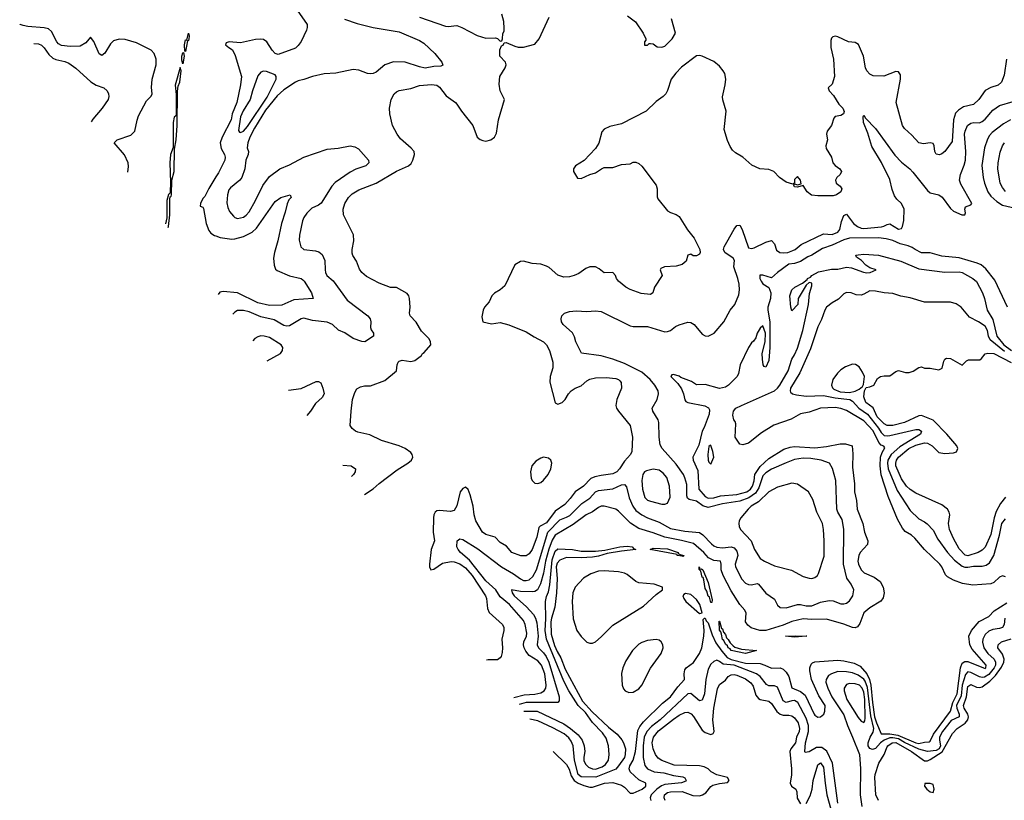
# Model space of a CAD drawing. Header units: inches. Extents: x 1384664 to 1536621, y 460766 to 646467.
# Tile 23 of 256: x 1428640 to 1435463, y 484372 to 489783. Entities that reach past the tile are written whole.
import ezdxf

# ---------------------------------------------------------------- set-up
doc = ezdxf.new("R2010")
doc.units = ezdxf.units.IN
doc.header["$MEASUREMENT"] = 0
doc.layers.add('B4428', color=7, linetype='Continuous')
doc.layers.add('B4438', color=7, linetype='Continuous')

msp = doc.modelspace()

# ---------------------------------------------------------------- linework, layer by layer
at = {"layer": 'B4428', "color": 5}
for points, elevation in [([(1429389.1, 488725.7), (1429395, 488765), (1429391.2, 488790), (1429365.9, 488845.9), (1429295.1, 488930), (1429316, 488950), (1429410, 488982.2), (1429438.5, 489010), (1429453, 489087), (1429463.7, 489116.3), (1429518, 489222), (1429550, 489253.4), (1429558.9, 489270), (1429553.9, 489313.9), (1429556.8, 489370), (1429584.8, 489470), (1429586.6, 489510), (1429572.2, 489550), (1429550, 489571.2), (1429450, 489624.1), (1429370, 489645), (1429330, 489649.2), (1429290, 489637.3), (1429270, 489616.4), (1429230, 489552.2), (1429210, 489535.1), (1429190, 489546), (1429152.9, 489632.9), (1429130, 489662.4), (1429098.1, 489621.9), (1429059.2, 489600.8), (1428990, 489597.5), (1428930, 489603.7), (1428910, 489615.2), (1428896.5, 489630), (1428860.5, 489700.5), (1428839, 489719), (1428810, 489727.7), (1428695.8, 489735.8), (1428663, 489743), (1428643, 489750), (1428639.9, 489751.8)], 540), ([(1428736.9, 489619.5), (1428770, 489615.8), (1428790, 489606.2), (1428810, 489588.5), (1428842.8, 489542.8), (1428870, 489516.8), (1428890, 489507.7), (1428953.8, 489493.8), (1428980.9, 489480.9), (1429030, 489448.3), (1429132, 489352), (1429170, 489329.6), (1429223.7, 489310), (1429245.1, 489290), (1429256.3, 489270), (1429258, 489250), (1429252.8, 489230), (1429211.3, 489170), (1429146.6, 489093.4), (1429135, 489075.1)], 560), ([(1429667.7, 488343.2), (1429671, 488350), (1429680.3, 488430), (1429680.6, 488539.4), (1429683.5, 488556.5), (1429690, 488559), (1429691.8, 488570), (1429693.8, 488670), (1429711, 488730), (1429713.2, 488886.8), (1429723.7, 488950), (1429730.9, 489050.9), (1429732.9, 489287.1), (1429738.4, 489321.6), (1429750.2, 489350.1), (1429758.4, 489430), (1429751, 489451), (1429717.4, 489330), (1429724.9, 489264.9), (1429724.5, 489130), (1429722, 489118), (1429710, 489107.7), (1429702.3, 489070), (1429702.7, 488897.3), (1429686, 488850), (1429679.3, 488790), (1429684.7, 488655.3), (1429682, 488590), (1429679.6, 488580.4), (1429670, 488570.8), (1429660.4, 488530), (1429659.7, 488410), (1429649.5, 488367.6)], 520), ([(1430000, 488693.5), (1429950, 488613.2), (1429922.3, 488557.7), (1429910, 488544.7), (1429893.7, 488510), (1429890.7, 488490.7), (1429910, 488483), (1429914.2, 488474.2), (1429932.6, 488370), (1429950, 488323.1), (1429964, 488304), (1429990, 488288), (1430000, 488284.2)], 540)]:
    msp.add_lwpolyline(points, dxfattribs=dict(at, elevation=elevation))
at = {"layer": 'B4428', "color": 5, "elevation": 520}
for points in [[(1429790, 489564), (1429784.7, 489564.7), (1429782, 489610), (1429790, 489642.8), (1429798, 489642), (1429810, 489690.7), (1429814, 489670), (1429811.9, 489650), (1429810, 489639), (1429802, 489638)], [(1429770, 489478), (1429763.3, 489503.3), (1429763.5, 489530), (1429770, 489554.8), (1429775.3, 489555.3), (1429778.7, 489530)]]:
    msp.add_lwpolyline(points, close=True, dxfattribs=at)
at = {"layer": 'B4438', "color": 5}
for points, elevation in [([(1430562.4, 489850), (1430630.9, 489750), (1430632.2, 489730), (1430627, 489710), (1430590, 489632.8), (1430570, 489604.2), (1430550, 489585.4), (1430430, 489542.4), (1430409.8, 489550), (1430390, 489571.2), (1430353.6, 489630), (1430330, 489645), (1430310, 489648.3), (1430275, 489645), (1430170, 489623.1), (1430090.4, 489629.6), (1430070, 489622), (1430066.7, 489610), (1430088.4, 489590), (1430114.4, 489574.4), (1430134.2, 489534.2), (1430176.3, 489390), (1430170, 489332), (1430143.7, 489210), (1430111.7, 489130), (1430106.1, 489090), (1430042.3, 488970), (1430030.1, 488930), (1430035.9, 488890), (1430058.7, 488850), (1430062.8, 488830), (1430060.9, 488810), (1430017.8, 488722.2), (1430000, 488693.5)], 540), ([(1431410, 489802), (1431590, 489738.3), (1431610, 489736), (1431670, 489742.4), (1431702.8, 489730), (1431810, 489674.4), (1431870, 489656.3), (1431936.9, 489656.9), (1431952, 489652), (1431970, 489634), (1431982, 489638), (1431986, 489650), (1431988, 489688), (1431996, 489704), (1431998, 489722), (1431994.7, 489770), (1431980.8, 489820.8)], 580), ([(1432852, 489810), (1432907.9, 489767.9), (1432959.3, 489690), (1432978, 489650), (1432978, 489642), (1432969, 489630), (1432970, 489606), (1432990, 489606), (1433002, 489618), (1433010, 489618), (1433030, 489615.3), (1433056.4, 489596.4), (1433090, 489594), (1433110, 489599), (1433162, 489650), (1433184.7, 489690), (1433157.3, 489790)], 580), ([(1430890, 489788), (1430978, 489758), (1431089.2, 489729.2), (1431270, 489698.6), (1431410, 489640.2), (1431440, 489620), (1431515.8, 489550), (1431564.9, 489490), (1431572.8, 489467.2), (1431558.7, 489461.3), (1431510, 489459.3), (1431450, 489448.4), (1431410, 489455.8), (1431310, 489488.2), (1431230, 489491.6), (1431170.2, 489469.8), (1431110, 489419.6), (1431088.9, 489411.1), (1431070, 489408), (1431050, 489411.1), (1430990, 489433), (1430950, 489437), (1430830, 489413.6), (1430750, 489407), (1430669.3, 489390.7), (1430610, 489367.8), (1430570, 489359.7), (1430550, 489351.1), (1430470, 489296.8), (1430424.4, 489255.6), (1430343.8, 489156.2), (1430267.8, 489032.2), (1430235.6, 488970), (1430220.8, 488930), (1430216.2, 488896.2), (1430225.7, 488870), (1430224.2, 488850), (1430206.7, 488810), (1430199.5, 488750), (1430180.3, 488690), (1430166.4, 488670), (1430101.4, 488618.6), (1430090, 488602.9), (1430080.2, 488570), (1430074.3, 488514.3), (1430081.3, 488481.3), (1430094.4, 488454.4), (1430121.6, 488421.6), (1430130, 488412.7), (1430150, 488405.3), (1430190, 488414.9), (1430210, 488429), (1430230, 488452), (1430274, 488530), (1430324.9, 488635), (1430370, 488696.5), (1430442.4, 488750), (1430510, 488776.6), (1430609, 488831), (1430770, 488885.5), (1430847.5, 488892.5), (1430930, 488908), (1430961.6, 488901.6), (1430988.2, 488888.2), (1431057.4, 488810), (1431058.3, 488790), (1431039.5, 488770), (1430970, 488746.3), (1430930, 488727.5), (1430825.8, 488654.2), (1430803.5, 488630), (1430730, 488512.7), (1430710, 488497.8), (1430663.6, 488476.4), (1430630, 488442.6), (1430610, 488413.3), (1430600.6, 488390), (1430578, 488290), (1430576.2, 488256.2), (1430588.9, 488210), (1430610, 488190.4), (1430690, 488181.8), (1430713.7, 488173.7), (1430735.9, 488155.9), (1430754.8, 488114.8), (1430756.1, 488050), (1430759, 488030), (1430768.4, 488010), (1430813.1, 487973.1), (1430910, 487840.2), (1431053, 487730), (1431068, 487710), (1431072.4, 487690), (1431070.4, 487650), (1431074.6, 487634.6), (1431091, 487610), (1431091.3, 487590), (1431031.3, 487550), (1431010, 487552), (1430950, 487572.6), (1430892.8, 487612.8), (1430850, 487632), (1430806.6, 487670), (1430770, 487685.6), (1430670, 487697.7), (1430610, 487713.7), (1430590, 487709.9), (1430510, 487661.3), (1430490, 487657.9), (1430470, 487664), (1430402.8, 487702.8), (1430310, 487723.4), (1430230, 487758.3), (1430190, 487767.9), (1430150, 487766.8), (1430130, 487756.2), (1430116.8, 487742.2)], 560), ([(1431030, 486492.4), (1431088.9, 486531.1), (1431130, 486567.7), (1431256.5, 486663.5), (1431330.4, 486710), (1431354.6, 486730), (1431363.1, 486750), (1431359, 486770), (1431350, 486783.1), (1431310, 486811.3), (1431270, 486829.2), (1431146.4, 486866.4), (1431066.3, 486906.3), (1430983.4, 486923.4), (1430967.7, 486930), (1430944, 486950), (1430930.6, 486970.6), (1430937, 487070), (1430947.2, 487150), (1430961.5, 487198.5), (1430975.6, 487224.4), (1431000.6, 487239.4), (1431030, 487244.7), (1431070, 487244.7), (1431170, 487283), (1431251.3, 487348.7), (1431254.6, 487390), (1431262, 487410), (1431270, 487417.4), (1431290, 487422.7), (1431350, 487413.7), (1431378, 487422), (1431424, 487456), (1431431.3, 487470), (1431443.4, 487476.6), (1431488, 487530), (1431486.7, 487550), (1431477, 487570), (1431424.2, 487624.2), (1431386.9, 487686.9), (1431344.6, 487730), (1431340.9, 487750), (1431346.3, 487790), (1431340.2, 487850), (1431336.1, 487870), (1431325.2, 487885.2), (1431250, 487927.4), (1431210, 487927.6), (1431130, 487956.5), (1431043.4, 488003.4), (1431010, 488030.5), (1430994.5, 488054.5), (1430972.9, 488110), (1430948.5, 488148.5), (1430944, 488164), (1430943.8, 488190), (1430954.7, 488250), (1430952.5, 488292.5), (1430882.6, 488430), (1430880.9, 488470), (1430893.1, 488510), (1430918.3, 488550), (1430944.4, 488575.6), (1430990, 488603.5), (1431110, 488649.1), (1431250, 488733.5), (1431333.4, 488770), (1431353.1, 488786.9), (1431365.2, 488810), (1431375.8, 488850), (1431372.7, 488870), (1431352.9, 488892.9), (1431278.3, 488958.3), (1431255.8, 488990), (1431223.6, 489050), (1431205.5, 489130), (1431203.5, 489170), (1431214.5, 489230), (1431234.9, 489270), (1431250, 489283.5), (1431270, 489291.6), (1431350, 489306.6), (1431410, 489327.9), (1431494.3, 489334.3), (1431530, 489329.8), (1431550, 489316), (1431596.1, 489256.1), (1431660.5, 489210), (1431670, 489198.4), (1431701, 489150), (1431779.8, 489050), (1431810, 488969.6), (1431830, 488953), (1431850, 488945.1), (1431870, 488942), (1431904, 488950), (1431930.6, 488970), (1431943.9, 488996.1), (1431957.4, 489090), (1431999.3, 489230), (1431970.4, 489290), (1431963.1, 489336.9), (1431966, 489390), (1432003, 489450), (1432010.7, 489470.7), (1432006, 489490), (1431966, 489530), (1431966.4, 489573.6), (1431978, 489602), (1431990, 489606), (1431998, 489622), (1432010, 489626), (1432070, 489599), (1432093.6, 489593.6), (1432130, 489593.2), (1432210, 489614.5), (1432238.7, 489650), (1432310, 489800.9)], 580), ([(1435476.9, 489510), (1435460.8, 489399.2), (1435442.9, 489350), (1435420.9, 489330), (1435370, 489313.8), (1435330, 489292.7), (1435286.8, 489230), (1435250, 489195.8), (1435181, 489178.9), (1435144.3, 489155.7), (1435124.2, 489135.8), (1435110.6, 489090), (1435101.7, 488938.3), (1435050.6, 488869.4), (1435030, 488852.9), (1435013.2, 488846.8), (1434991.5, 488851.5), (1434981.8, 488870), (1434977.3, 488910), (1434970, 488925.5), (1434950, 488929.1), (1434902.7, 488922.7), (1434870.8, 488930.8), (1434822.1, 488982.1), (1434770, 489028.2), (1434756.3, 489050), (1434714, 489210), (1434744.2, 489370), (1434742.3, 489402.3), (1434730, 489423), (1434710, 489423.6), (1434627, 489393), (1434554.3, 489394.3), (1434530, 489404.7), (1434510.2, 489430), (1434501.8, 489450), (1434487.9, 489530), (1434452, 489612.1), (1434430, 489624.6), (1434382.8, 489630), (1434310, 489663.7), (1434290, 489668.2), (1434274.5, 489665.5), (1434265.3, 489654.7), (1434261.8, 489638.2), (1434261.4, 489590), (1434279.8, 489510), (1434286.8, 489390), (1434270, 489337.1), (1434242.7, 489310), (1434249.4, 489290), (1434278.6, 489258.6), (1434317.1, 489197.1), (1434344.2, 489170), (1434353.6, 489146.4), (1434349.2, 489130), (1434330, 489119.3), (1434290, 489112.7), (1434280.3, 489099.7), (1434264.6, 489050), (1434236.2, 489010), (1434229.9, 488990.1), (1434236.5, 488950), (1434225.4, 488910), (1434228, 488890), (1434264.7, 488830), (1434274, 488790), (1434290, 488772), (1434322.7, 488750), (1434335.1, 488730), (1434326, 488710), (1434302.7, 488690), (1434292.3, 488670), (1434298, 488650), (1434325.2, 488630), (1434337, 488610), (1434329.5, 488590), (1434299.5, 488570), (1434276.9, 488563.1), (1434170, 488561.3), (1434127, 488567), (1434096.5, 488590), (1434070, 488634), (1434030, 488622), (1434010, 488624.7), (1434004.7, 488635.3), (1434010, 488646), (1434030, 488638), (1434054, 488646), (1434051, 488670), (1434030, 488697.3), (1434010, 488676), (1434009.3, 488650.7), (1433997.2, 488642.8), (1433950, 488657.3), (1433904.4, 488690), (1433866, 488730), (1433830, 488744.9), (1433769, 488749), (1433714.3, 488774.3), (1433650, 488830.3), (1433599.6, 488859.6), (1433579.7, 488879.7), (1433563.5, 488903.5), (1433545.3, 488945.3), (1433522.6, 489022.6), (1433534.3, 489150), (1433511.7, 489228.3), (1433510.2, 489249.8), (1433528.6, 489331.4), (1433532.2, 489370), (1433526, 489410), (1433515.5, 489430), (1433490, 489460.7), (1433450, 489494), (1433370, 489530.7), (1433350, 489536.3), (1433330, 489532.7), (1433226.3, 489453.7), (1433186.8, 489413.2), (1433153.2, 489370), (1433130, 489292), (1433117.2, 489270), (1433099, 489250), (1433050, 489216), (1432981.2, 489150), (1432810, 489062.3), (1432730, 489042), (1432690, 489024.9), (1432674.9, 489005.1), (1432653.1, 488926.9), (1432631.1, 488890), (1432551.9, 488808.1), (1432492.3, 488770), (1432478.4, 488750), (1432478.4, 488730), (1432505.4, 488685.4), (1432530, 488683), (1432590, 488709.8), (1432630, 488721), (1432670.4, 488750), (1432690, 488758), (1432750, 488758.1), (1432810, 488778.5), (1432870, 488784), (1432890, 488795.1), (1432910, 488795.6), (1432930, 488786.9), (1432950, 488768.4), (1433050, 488637.2), (1433057.4, 488610), (1433056.4, 488556.4), (1433062.3, 488542.3), (1433130, 488459.3), (1433150, 488445.7), (1433190, 488433.2), (1433210, 488419.3), (1433266.9, 488326.9), (1433313.3, 488270), (1433354, 488190), (1433355.4, 488170), (1433350, 488158.7), (1433330, 488145.4), (1433307.3, 488147.3), (1433290, 488157.6), (1433270, 488150.8), (1433257.3, 488110), (1433230, 488085.5), (1433190, 488074), (1433108, 488070), (1433081.7, 488058.3), (1433077, 488050), (1433092.6, 488010), (1433038.9, 487930), (1433027.3, 487890), (1433010, 487878), (1432945.3, 487885.3), (1432870, 487912.6), (1432840.3, 487930), (1432790.3, 487970), (1432774.6, 487990), (1432767.7, 488010), (1432750.7, 488030), (1432690, 488028), (1432655.4, 488055.4), (1432629.2, 488069.2), (1432589.8, 488070.2), (1432562, 488058), (1432515.4, 488024.6), (1432482.7, 488010), (1432450, 488000.2), (1432410, 487997.8), (1432370, 488013.1), (1432310, 488064.6), (1432290, 488075.6), (1432250, 488088.5), (1432190, 488092.6), (1432130, 488110.3), (1432110, 488106.7), (1432070, 488083.8), (1432000.7, 487939.3), (1431970, 487910.3), (1431930, 487886.7), (1431911.6, 487870), (1431892.2, 487827.8), (1431861.6, 487790), (1431851.8, 487770), (1431842.5, 487722.5), (1431849, 487690), (1431910, 487675.6), (1431970, 487683.5), (1432030, 487668.7), (1432150, 487620.3), (1432204.1, 487584.1), (1432270, 487550.8), (1432290.8, 487530), (1432311.7, 487490), (1432333.7, 487410), (1432334, 487370), (1432316.8, 487310), (1432312.7, 487270), (1432350, 487128), (1432370, 487119.2), (1432398, 487130), (1432419, 487150), (1432443.6, 487190), (1432462, 487210), (1432490, 487228.4), (1432530, 487245.1), (1432570, 487280.4), (1432590, 487291.6), (1432630, 487301.4), (1432702.8, 487302.8), (1432770, 487295.5), (1432789, 487289), (1432799.7, 487279.7), (1432807.9, 487267.9), (1432809.8, 487230), (1432778, 487150), (1432770.9, 487110), (1432776.4, 487090), (1432789.8, 487070), (1432870.7, 486970), (1432885.7, 486890), (1432882.4, 486790), (1432873.5, 486770), (1432830, 486722.6), (1432797, 486670), (1432777.8, 486650), (1432750, 486636.2), (1432670, 486624.7), (1432625.2, 486614.8), (1432597.2, 486602.8), (1432545.8, 486550), (1432488.7, 486511.2), (1432455.4, 486464.6), (1432417.8, 486422.2), (1432350, 486376.5), (1432290, 486294.7), (1432246.6, 486273.4), (1432237.7, 486262.3), (1432223.2, 486196.8), (1432190, 486110.4), (1432170, 486080.3), (1432150, 486065.7), (1432112.5, 486067.5), (1432050, 486089.3), (1432014.2, 486134.2), (1431970, 486158.2), (1431935.7, 486195.7), (1431870, 486215.3), (1431846.3, 486230), (1431799.8, 486310), (1431788.4, 486350), (1431783.2, 486410), (1431760.8, 486490), (1431746.5, 486526.5), (1431730, 486542.8), (1431710, 486534.3), (1431692.5, 486510), (1431670, 486413), (1431650, 486380.8), (1431625.3, 486374.7), (1431550, 486382.2), (1431530, 486379.3), (1431518, 486370), (1431509.3, 486350.7), (1431507.1, 486330), (1431506.2, 486230), (1431513.3, 486170), (1431491.2, 486110), (1431480.4, 486010), (1431479.9, 485990), (1431488.8, 485970), (1431510, 485973.7), (1431570, 486014.9), (1431630, 486027.4), (1431650, 486025.5), (1431690, 486011.3), (1431730, 485984.4), (1431774.6, 485930), (1431867.3, 485790), (1431873.9, 485770), (1431882.1, 485702.1), (1431893.3, 485673.3), (1431984.8, 485590), (1431994.2, 485570), (1431995.3, 485550), (1431980.4, 485490), (1431985.1, 485430), (1431982.7, 485397.3), (1431977, 485370), (1431970, 485358.8), (1431950, 485346.4), (1431885.8, 485345.8), (1431875.4, 485343.7)], 580), ([(1432065.1, 485084.7), (1432136.6, 485103.4), (1432210, 485107.1), (1432250, 485117.9), (1432273.2, 485130), (1432285.3, 485150), (1432288.2, 485170), (1432279, 485250), (1432256.9, 485310), (1432230, 485338.7), (1432170, 485377), (1432146.7, 485406.7), (1432135.1, 485430), (1432130.4, 485450), (1432133.5, 485470), (1432151, 485510), (1432153.3, 485530), (1432142.6, 485590), (1432130, 485619.3), (1432034.9, 485730), (1431970, 485781.6), (1431939.9, 485830), (1431870, 485892.8), (1431756.9, 486037), (1431694.4, 486090), (1431677.2, 486110), (1431668.9, 486130), (1431672.3, 486170), (1431690, 486183.8), (1431710, 486180.4), (1431815.7, 486115.7), (1431978.9, 485990), (1432062.1, 485942.1), (1432110, 485906.8), (1432130, 485896.6), (1432150, 485894.7), (1432170, 485900.1), (1432196.1, 485923.9), (1432221.4, 485970), (1432299, 486230), (1432382.7, 486317.3), (1432430, 486334.2), (1432452.8, 486347.2), (1432534.7, 486430), (1432590, 486466.1), (1432630, 486510.9), (1432650, 486519.8), (1432750, 486531.1), (1432810, 486558.6), (1432830, 486562), (1432844.2, 486544.2), (1432863.1, 486470), (1432888.1, 486410), (1432910, 486381.2), (1432950.2, 486350), (1432989.4, 486329.4), (1433070, 486299.8), (1433150, 486256.9), (1433250, 486237.4), (1433350, 486229), (1433373.4, 486213.4), (1433432.7, 486150), (1433450, 486135.1), (1433470, 486126.1), (1433510, 486123.3), (1433570, 486129.2), (1433590, 486122.2), (1433610, 486100.2), (1433616.1, 486070), (1433598.3, 486010), (1433599, 485990), (1433644.4, 485904.4), (1433670, 485878.4), (1433690, 485867.3), (1433710, 485866.2), (1433750, 485875.8), (1433760.4, 485870), (1433810, 485807), (1433870, 485765.3), (1433890, 485724.9), (1433908.8, 485708.8), (1433950, 485706.4), (1434030, 485729), (1434050, 485730.1), (1434090, 485721), (1434130, 485720.8), (1434190, 485744.6), (1434250, 485756.3), (1434275.9, 485755.9), (1434330, 485733.4), (1434350, 485733), (1434370, 485739.7), (1434390, 485755.3), (1434413.8, 485790), (1434420.4, 485830), (1434402.4, 485870), (1434371.2, 485911.2), (1434348.1, 486008.1), (1434351.2, 486251.2), (1434338.1, 486318.1), (1434308.8, 486370), (1434302.8, 486390), (1434294.6, 486590), (1434273.1, 486673.1), (1434251.5, 486710), (1434194, 486730), (1434121.6, 486741.6), (1434070, 486744.1), (1434010, 486733.6), (1433950, 486711.5), (1433850, 486667.3), (1433810, 486642.7), (1433790, 486622.1), (1433761.8, 486538.2), (1433737.9, 486502.1), (1433691.3, 486468.7), (1433630, 486444.9), (1433510, 486427.6), (1433410, 486402.7), (1433373.4, 486413.4), (1433330, 486446.6), (1433278.4, 486458.4), (1433267.4, 486467.4), (1433262.9, 486482.9), (1433261.7, 486561.7), (1433250, 486607.8), (1433238.9, 486630), (1433190, 486701.2), (1433091.2, 486810), (1433077.4, 486837.4), (1433070.9, 486890), (1433069.8, 486990), (1433063.5, 487010), (1433026.2, 487070), (1433022.3, 487090), (1433056.8, 487150), (1433065.6, 487190), (1433063.2, 487210), (1433041, 487250), (1433008.5, 487290), (1432950, 487340.1), (1432830, 487400.9), (1432750, 487430.5), (1432670, 487452.6), (1432532.8, 487472.8), (1432494, 487550), (1432484.8, 487584.8), (1432470, 487613.2), (1432405.1, 487670), (1432395.1, 487690), (1432392.7, 487710), (1432397.2, 487730), (1432414, 487750), (1432450, 487761.3), (1432495.6, 487764.4), (1432570, 487760.3), (1432630, 487764.9), (1432670, 487760.3), (1432870, 487660.7), (1432890, 487656.9), (1432990, 487656.1), (1433110, 487620.2), (1433130, 487621.8), (1433149.5, 487630), (1433183.4, 487656.6), (1433210, 487668.9), (1433270, 487686), (1433290, 487684.2), (1433313.7, 487670), (1433370, 487602.4), (1433390, 487592.2), (1433410, 487590.4), (1433452, 487610), (1433519.7, 487690), (1433564, 487770), (1433595.4, 487810), (1433623.3, 487876.7), (1433628.4, 487910), (1433625.3, 487950), (1433616.8, 487990), (1433588.4, 488070), (1433593.2, 488113.2), (1433584.6, 488130), (1433525, 488170), (1433517.2, 488190), (1433522.3, 488210), (1433539.3, 488240.7), (1433590, 488330.4), (1433610, 488357.1), (1433630, 488358), (1433647.2, 488330), (1433690, 488201.7), (1433710, 488196.8), (1433730, 488202), (1433810, 488242.2), (1433850, 488252.9), (1433870, 488230.6), (1433884.9, 488184.9), (1433908.1, 488170), (1433930, 488166.4), (1433962, 488170), (1433997.5, 488182.5), (1434012.4, 488190), (1434054.3, 488225.7), (1434210, 488298.4), (1434270, 488295.1), (1434309.8, 488310), (1434323.6, 488330), (1434334.7, 488385.3), (1434350, 488427), (1434370, 488434.4), (1434417.2, 488370), (1434444.3, 488350), (1434470, 488339.1), (1434490, 488335), (1434612, 488348), (1434628.3, 488351.7), (1434650, 488364.2), (1434670, 488367.2), (1434730, 488332.2), (1434750, 488336.5), (1434757.4, 488350), (1434767.5, 488392.5), (1434767.8, 488470), (1434750, 488509), (1434718.4, 488538.4), (1434702.6, 488562.6), (1434686.7, 488606.7), (1434670, 488675.6), (1434612.7, 488792.7), (1434544.3, 488904.3), (1434517.3, 488997.4), (1434487.9, 489070), (1434483.7, 489110), (1434490, 489121), (1434501.3, 489101.3), (1434570.3, 489030), (1434703.3, 488843.3), (1434750, 488794.8), (1434807.1, 488750), (1434830, 488726.4), (1434930, 488598.6), (1434950, 488583.8), (1435008.3, 488568.3), (1435032, 488552), (1435090, 488473.7), (1435110, 488456.5), (1435169.2, 488430.8), (1435189.1, 488430.9), (1435194.5, 488445.5), (1435189.3, 488470.7), (1435192.9, 488487.1), (1435230, 488500.7), (1435237, 488510), (1435162.3, 488642.3), (1435153, 488670), (1435158.8, 488710), (1435185.5, 488774.5), (1435193.7, 488810), (1435196.2, 488870), (1435187.9, 488990), (1435190.7, 489010), (1435208.7, 489050), (1435230, 489065.8), (1435251.3, 489071.3), (1435290, 489068.2), (1435310, 489078.6), (1435330, 489095), (1435382.7, 489157.3), (1435430, 489188.7), (1435524, 489216)], 560), ([(1435506.4, 489090), (1435458.1, 489061.9), (1435379.3, 489000.7), (1435360.3, 488979.7), (1435345.2, 488954.8), (1435325.1, 488894.9), (1435306.2, 488773.8), (1435316.1, 488690), (1435325.8, 488650), (1435349.7, 488590), (1435370, 488559.9), (1435410, 488522.9), (1435450, 488498.8), (1435570, 488470.9)], 540), ([(1435470, 488593.4), (1435450, 488619), (1435434.3, 488650), (1435418.5, 488750), (1435420.9, 488790), (1435434.6, 488865.4), (1435450, 488908.2), (1435464.6, 488930)], 540), ([(1430000, 488284.2), (1430030, 488273), (1430110, 488262.6), (1430130, 488264.4), (1430190, 488279.8), (1430250.5, 488310), (1430280.7, 488339.3), (1430410, 488523.2), (1430450, 488550.3), (1430514, 488570), (1430520.7, 488550), (1430505.5, 488534.5), (1430494, 488506), (1430480.5, 488450), (1430453.5, 488370), (1430428.4, 488250), (1430405, 488170), (1430399.1, 488130), (1430402.3, 488082.3), (1430413.4, 488053.4), (1430424.5, 488044.5), (1430510, 488008.4), (1430589.3, 487989.3), (1430600.9, 487980.9), (1430611.3, 487971.3), (1430662, 487890), (1430673, 487850), (1430539, 487841), (1430455.5, 487804.5), (1430370, 487802.2), (1430290, 487821.8), (1430150, 487891), (1430050, 487899.8), (1430026.1, 487893.9), (1430015.5, 487877.7)], 540), ([(1435484.9, 487790), (1435396.7, 487976.7), (1435335.4, 488055.4), (1435303.2, 488083.2), (1435275.5, 488095.5), (1435150, 488131.5), (1435030, 488145), (1434950, 488167.8), (1434890, 488168), (1434844, 488190), (1434825.3, 488205.3), (1434796.7, 488216.7), (1434742, 488230), (1434690, 488252.5), (1434644, 488264), (1434591.3, 488271.3), (1434390, 488267.8), (1434350, 488258.1), (1434270, 488220.7), (1434202.7, 488197.2), (1434130, 488150.2), (1434101.2, 488138.8), (1434050, 488108), (1434010, 488094.4), (1433970, 488087.7), (1433890, 488030.3), (1433850, 487993), (1433790, 488011.3), (1433768.4, 488011.6), (1433767.7, 487990), (1433776.9, 487970), (1433790, 487953.3), (1433830, 487927.8), (1433845.3, 487890), (1433842.3, 487850), (1433825.1, 487790), (1433823.5, 487770), (1433839.1, 487690), (1433837.8, 487510), (1433830, 487422), (1433810, 487374), (1433798.8, 487378.8), (1433790.8, 487390), (1433787.7, 487430), (1433785.5, 487470), (1433806, 487550), (1433807.3, 487610), (1433790, 487662), (1433770, 487646), (1433750, 487610.8), (1433740.9, 487579.1), (1433725.1, 487554.9), (1433710, 487542.8), (1433689.4, 487510), (1433633.2, 487390), (1433621.6, 487330), (1433611.1, 487308.9), (1433551.6, 487250), (1433530, 487237), (1433490, 487226.7), (1433390, 487254), (1433330, 487252.9), (1433295.6, 487275.6), (1433221.9, 487301.9), (1433210, 487311.4), (1433170, 487323), (1433158, 487322), (1433152.7, 487310), (1433200.5, 487260.5), (1433225.5, 487225.5), (1433239.4, 487190), (1433248.2, 487148.2), (1433256.8, 487136.8), (1433268.8, 487128.8), (1433386.9, 487106.9), (1433413.7, 487093.7), (1433419, 487079.1), (1433417.8, 487050), (1433383.2, 486956.8), (1433368.4, 486930), (1433347, 486833), (1433304.1, 486750), (1433306.6, 486730), (1433337.9, 486657.9), (1433346.6, 486530), (1433390, 486478), (1433410, 486465.7), (1433450, 486468.9), (1433496.2, 486483.8), (1433610, 486492.2), (1433678.5, 486510), (1433704.1, 486530), (1433718.2, 486550), (1433730, 486587), (1433735, 486630), (1433770, 486685.7), (1433830, 486742.4), (1433933.9, 486806.1), (1433979.3, 486820.7), (1434010, 486823.9), (1434150, 486814.6), (1434230, 486825), (1434324.2, 486844.2), (1434362.3, 486842.3), (1434407.8, 486830), (1434413.4, 486773.4), (1434410, 486682), (1434425.8, 486565.8), (1434425.6, 486510), (1434438.5, 486450), (1434443.2, 486390), (1434483, 486290), (1434494.6, 486230), (1434517.8, 486170), (1434513.8, 486146.2), (1434464, 486090), (1434454, 486070), (1434448.9, 486030), (1434452.6, 486010), (1434469.8, 485970), (1434491.5, 485950), (1434559.9, 485919.9), (1434602, 485890), (1434624, 485850), (1434629.7, 485810), (1434623.8, 485776.2), (1434606.5, 485753.5), (1434530, 485706), (1434490, 485671.3), (1434461.2, 485598.8), (1434445.2, 485574.8), (1434430, 485567.4), (1434410, 485569.2), (1434350, 485594.2), (1434230, 485628.4), (1434130, 485624.6), (1434070, 485629), (1433990, 485610.5), (1433930, 485585.7), (1433810, 485549), (1433769.1, 485549.1), (1433708.8, 485568.8), (1433685.1, 485585.1), (1433670.2, 485610), (1433673.2, 485670), (1433665.6, 485690), (1433630, 485730.2), (1433570, 485824.1), (1433515.1, 485930), (1433501.5, 485970), (1433501.5, 486010), (1433495.2, 486030), (1433450, 486035.1), (1433413.2, 486053.2), (1433379.8, 486090), (1433310, 486152.3), (1433225.8, 486174.2), (1433110, 486195.3), (1433030, 486227.2), (1432930, 486255.8), (1432873.1, 486293.1), (1432790, 486376.9), (1432770, 486391.3), (1432690, 486411.5), (1432670, 486412.1), (1432650, 486402.7), (1432610, 486371.3), (1432565.5, 486350), (1432474.9, 486285), (1432349.6, 486210), (1432330, 486174.4), (1432306.5, 486113.4), (1432282.6, 486030), (1432270, 485945.8), (1432248.2, 485871.8), (1432228.6, 485831.4), (1432210, 485819.1), (1432190, 485817.1), (1432110, 485819.5), (1432047.1, 485830), (1432051.7, 485810), (1432067, 485790), (1432152.6, 485712.6), (1432200.1, 485660.1), (1432214.9, 485635), (1432223, 485603), (1432232.1, 485510), (1432226.2, 485450), (1432234.1, 485430), (1432270, 485395), (1432287.8, 485370), (1432306.2, 485330), (1432377.2, 485090), (1432378, 485062), (1432369.8, 485050.2), (1432351, 485049), (1432150, 485049.8), (1432100, 485036.5)], 540), ([(1435470, 485922), (1435450, 485928.8), (1435430, 485918.9), (1435390, 485882), (1435370, 485873.8), (1435244.3, 485864.3), (1435173.9, 485873.9), (1435110, 485898.4), (1435070, 485920.5), (1435055.8, 485935.8), (1435030.2, 485990), (1435015.2, 486010), (1434909.6, 486109.6), (1434843.5, 486190), (1434820.2, 486210), (1434776.1, 486236.1), (1434757.4, 486257.5), (1434721.5, 486321.5), (1434657.7, 486477.7), (1434608.4, 486628.4), (1434602.1, 486690), (1434605.8, 486750), (1434616.9, 486783.1), (1434635, 486815), (1434627, 486827), (1434610, 486833.5), (1434592.8, 486852.8), (1434553.5, 486933.5), (1434490, 487001.6), (1434370, 487074.5), (1434330, 487088.2), (1434290, 487094.6), (1434190, 487090.1), (1434110, 487063.6), (1434050, 487051.1), (1433985.1, 487014.9), (1433866.6, 486973.4), (1433780.9, 486919.1), (1433690, 486847.7), (1433650, 486836), (1433630, 486842), (1433597.3, 486890), (1433601.4, 486981.4), (1433597.5, 486997.5), (1433588.5, 487010), (1433581.7, 487041.7), (1433585.2, 487070), (1433603, 487090), (1433641, 487110), (1433870.4, 487209.6), (1433891.8, 487228.2), (1433907.9, 487250), (1433965.3, 487350), (1433990.6, 487429.4), (1434010, 487459.6), (1434030, 487507.3), (1434067.7, 487630), (1434106.4, 487810), (1434113.8, 487886.2), (1434130, 487938), (1434130, 487958), (1434110, 487960.5), (1434090, 487944), (1434035.1, 487850), (1434032, 487808), (1433990, 487766), (1433983, 487790), (1433976.5, 487870), (1433989.5, 487910), (1434011.4, 487930), (1434063.4, 487956.6), (1434096.7, 487983.3), (1434099.5, 487990), (1434120.4, 487999.6), (1434128.8, 488010), (1434175.2, 488035.2), (1434266, 488054), (1434310, 488053.3), (1434370, 488069), (1434403.9, 488063.9), (1434487.1, 488032.9), (1434510, 488028.5), (1434534, 488030), (1434574, 488050), (1434530, 488062.8), (1434502.3, 488082.3), (1434473, 488113), (1434438, 488138), (1434433, 488150), (1434450, 488154.4), (1434490, 488157.5), (1434590, 488150.4), (1434746, 488110), (1434870, 488056), (1435050, 488033.5), (1435150, 488034.4), (1435170, 488029.8), (1435244.2, 487990), (1435270, 487968.8), (1435312.2, 487890), (1435326.6, 487850), (1435344.6, 487770), (1435384, 487704), (1435410, 487590), (1435458.7, 487530), (1435513.4, 487490)], 540), ([(1435464.3, 487484.3), (1435364.6, 487564.6), (1435353.1, 487590), (1435345.4, 487630), (1435330, 487658.9), (1435283.4, 487690), (1435222.2, 487722.2), (1435162.8, 487790), (1435130, 487814.4), (1435090, 487825), (1434910, 487825.6), (1434810, 487855.6), (1434746, 487866), (1434690, 487886.2), (1434630.5, 487890.5), (1434570, 487902.6), (1434530, 487903), (1434490, 487879.6), (1434470, 487874), (1434436.4, 487876.4), (1434402, 487890), (1434370, 487893.3), (1434350, 487883.7), (1434314.7, 487845.3), (1434270, 487820.7), (1434230, 487789.6), (1434218.5, 487770), (1434195.2, 487704.8), (1434170, 487653.7), (1434118.9, 487501.1), (1434044.8, 487335.2), (1433981.6, 487230), (1433978, 487210), (1433981.6, 487201.6), (1433994.8, 487190), (1434023.2, 487183.2), (1434090, 487174.8), (1434210, 487177.9), (1434290, 487161.6), (1434393.4, 487150), (1434410, 487139.6), (1434455.2, 487090), (1434515.5, 487050), (1434592.1, 486952.1), (1434610, 486922.6), (1434630, 486902), (1434650, 486898.1), (1434670, 486901.7), (1434850, 486942.4), (1434870, 486942), (1434890, 486931.3), (1434882.2, 486910), (1434737.9, 486822.1), (1434678.6, 486770), (1434655.8, 486730), (1434652.8, 486710), (1434658.9, 486670), (1434720, 486520), (1434810, 486381.6), (1434870, 486322.2), (1434910, 486302.8), (1434928.3, 486288.3), (1434970, 486243.9), (1435002.6, 486182.6), (1435069.1, 486089.1), (1435116.9, 486036.9), (1435170, 485995.7), (1435190, 485988.5), (1435210, 485987.7), (1435250, 485994.3), (1435310, 485994.8), (1435337.6, 486002.4), (1435360.9, 486019.1), (1435390, 486070.2), (1435429.3, 486210), (1435445.4, 486290), (1435470, 486323.2)], 560), ([(1430310, 487590.8), (1430290, 487586), (1430270, 487573.7), (1430254.7, 487556.4)], 580), ([(1430353.9, 487419.7), (1430447, 487470), (1430461.6, 487490), (1430462.9, 487510), (1430452.7, 487530), (1430370, 487579.8), (1430334, 487590), (1430310, 487590.8)], 580), ([(1435470, 486473.8), (1435436.3, 486430), (1435406.9, 486373.1), (1435392.1, 486330), (1435370, 486214.4), (1435330, 486127.8), (1435310, 486106.6), (1435280.5, 486090), (1435210, 486065.8), (1435191.2, 486071.2), (1435150, 486114.4), (1435110, 486186.4), (1435082.3, 486250), (1435076.6, 486290), (1435085, 486350), (1435080.9, 486370), (1435070.2, 486390), (1435030, 486421.4), (1434850, 486501.4), (1434810, 486526.5), (1434785.4, 486550), (1434750, 486599.8), (1434711.3, 486690), (1434710.1, 486710), (1434715.8, 486730), (1434729.3, 486750), (1434800.1, 486810), (1434850, 486834.3), (1434910, 486849.6), (1434930, 486847.4), (1434963.8, 486830), (1435010, 486783.6), (1435050, 486776.5), (1435110, 486779.8), (1435131.6, 486788.4), (1435139.6, 486810), (1435134.4, 486830), (1435064.4, 486910), (1434970, 487007.4), (1434890, 487040.1), (1434870, 487037.5), (1434771, 486990), (1434690, 486970.5), (1434650, 486970.1), (1434630, 486981.2), (1434582.5, 487030), (1434553, 487093), (1434502.8, 487130), (1434489, 487170), (1434493.2, 487210), (1434506.3, 487233.7), (1434530, 487237.4), (1434558.4, 487250), (1434583.8, 487296.2), (1434604.7, 487310), (1434630, 487315.1), (1434670, 487315.1), (1434710, 487343.6), (1434729, 487351), (1434778, 487338), (1434802.6, 487337.4), (1434832.3, 487347.7), (1434870, 487373.2), (1434890, 487378), (1434908.7, 487368.7), (1434950, 487367.6), (1435010, 487357), (1435032, 487368), (1435043.9, 487416.1), (1435050.3, 487429.6), (1435063, 487437), (1435090, 487435.6), (1435170, 487389.7), (1435200.8, 487419.2), (1435214.3, 487425.7), (1435294, 487426), (1435305.7, 487434.3), (1435330, 487466), (1435349, 487471), (1435390, 487468.7), (1435510, 487407.6)], 580), ([(1430502.1, 487215.5), (1430590, 487226.4), (1430694.9, 487274.9), (1430710, 487275.8), (1430726, 487266), (1430740.9, 487230), (1430748.8, 487190), (1430736.6, 487163.4), (1430690, 487121.7), (1430655.9, 487070), (1430630.2, 487039.1)], 560), ([(1430879.8, 486696.4), (1430938, 486690), (1430967.3, 486670), (1430963.8, 486650), (1430952, 486630), (1430938.7, 486616.3)], 560), ([(1432133.4, 484990.4), (1432224.9, 484990), (1432410, 484902.1), (1432457.6, 484870), (1432510, 484826.5), (1432536.6, 484790), (1432552.2, 484750), (1432556, 484710), (1432548.3, 484671.7), (1432548.9, 484648.9), (1432561.5, 484621.5), (1432582.1, 484602.1), (1432610, 484590.5), (1432630, 484588.6), (1432676, 484604), (1432699, 484621), (1432719.4, 484650), (1432724.1, 484690), (1432720.2, 484750), (1432703.1, 484803.1), (1432679, 484839), (1432610, 484911.4), (1432560, 484980), (1432509.7, 485029.7), (1432446.2, 485130), (1432410, 485197.8), (1432290, 485488.5), (1432281.5, 485550), (1432286.2, 485630), (1432282.5, 485750), (1432290, 485784.9), (1432303.3, 485816.7), (1432313.2, 485866.8), (1432330, 486039.3), (1432350, 486099.1), (1432370, 486114.4), (1432470, 486111.7), (1432530, 486099.2), (1432630, 486099.3), (1432694.9, 486105.1), (1432799, 486130), (1432850, 486134.8), (1432884.9, 486130), (1432896.5, 486116.5), (1432910.4, 486110), (1432810, 486100.2), (1432710, 486082.7), (1432650, 486063.8), (1432610, 486057.9), (1432530, 486053.7), (1432430, 486056.3), (1432382.9, 486037.1), (1432364.5, 486015.5), (1432357.1, 485990), (1432364.8, 485910), (1432359.3, 485810), (1432347.5, 485710), (1432324.2, 485635.8), (1432321, 485610), (1432323, 485523), (1432344.7, 485444.7), (1432363.3, 485403.3), (1432390, 485360.2), (1432420.6, 485280.6), (1432540.2, 485060.2), (1432605.8, 484985.8), (1432718.9, 484878.9), (1432780.8, 484830), (1432812.2, 484792.2), (1432823.3, 484770), (1432837.1, 484730), (1432835.4, 484690), (1432830, 484669.1), (1432790, 484611.4), (1432770, 484588.8), (1432632.5, 484532.5), (1432530, 484534.1), (1432509, 484550), (1432485.1, 484650), (1432474.6, 484750), (1432461, 484781), (1432444.1, 484804.1), (1432411.8, 484831.8), (1432334.3, 484874.3), (1432230, 484922.2), (1432174.5, 484933.5)], 520), ([(1432335.7, 484710.6), (1432430, 484620.2), (1432448.3, 484588.3), (1432462.1, 484542.1), (1432481.7, 484510), (1432510, 484490.4), (1432550, 484474.1), (1432590, 484463.4), (1432610, 484463.9), (1432691.3, 484491.3), (1432750, 484496), (1432810, 484476.9), (1432830, 484463.8), (1432870, 484421), (1432890, 484420.6), (1432952.4, 484450), (1432978.4, 484470), (1432978.7, 484490), (1432930, 484514.3), (1432871.3, 484570), (1432862.6, 484590), (1432868.1, 484610), (1432890, 484649.8), (1432906.7, 484710), (1432923.8, 484856.2), (1432937, 484883), (1432963.6, 484916.4), (1433095.1, 485044.9), (1433148.9, 485090), (1433200.8, 485159.2), (1433246, 485210), (1433244.6, 485250), (1433250, 485276), (1433259.3, 485290), (1433310, 485326.6), (1433350, 485389.7), (1433366.7, 485430), (1433381.4, 485510), (1433382.3, 485550), (1433375.3, 485624.7), (1433385.2, 485634.8), (1433390, 485633.6), (1433396.5, 485616.5), (1433410, 485603.5), (1433438.4, 485518.4), (1433464.8, 485464.8), (1433505.6, 485405.6), (1433542.2, 485362.2), (1433569.2, 485349.2), (1433670, 485322.9), (1433770, 485319.9), (1433804.2, 485310), (1433850, 485287.7), (1433910, 485290.8), (1433930, 485282.2), (1433950, 485261.5), (1433969.5, 485230), (1433991.3, 485151.3), (1434050, 485126.9), (1434081.8, 485101.8), (1434144.9, 484970), (1434150, 484961.4), (1434170, 484947.6), (1434190, 484951.9), (1434212.5, 484970), (1434218.6, 484990), (1434220.9, 485030), (1434176.8, 485096.8), (1434127.1, 485210), (1434116.2, 485270), (1434115.9, 485290), (1434123.7, 485316.3), (1434134.1, 485325.9), (1434150, 485331.3), (1434310, 485344.1), (1434350, 485339.7), (1434421.8, 485321.8), (1434463.1, 485303.1), (1434510, 485249.6), (1434529.5, 485209.5), (1434538.7, 485170), (1434548.9, 485050), (1434564.1, 484950), (1434576.3, 484910), (1434610, 484832.8), (1434670, 484833.5), (1434724.8, 484824.8), (1434850.3, 484769.7), (1434870, 484766.5), (1434910, 484775.4), (1434943.1, 484776.9), (1434950, 484781.8), (1434972.5, 484830), (1435091, 484990), (1435106.2, 485050), (1435136.3, 485110), (1435158.7, 485290), (1435170, 485323.6), (1435190, 485334.8), (1435210, 485333.8), (1435318.9, 485290), (1435330, 485286.7), (1435334.6, 485290), (1435338, 485310), (1435240.4, 485420.4), (1435223.8, 485450), (1435217.5, 485510), (1435235.6, 485550), (1435288.4, 485611.6), (1435354.6, 485645.4), (1435393.6, 485686.4), (1435479.7, 485740.3)], 540), ([(1435465.9, 485634.1), (1435460.7, 485590), (1435450.2, 485570), (1435430, 485562.9), (1435382.9, 485557.1), (1435354.5, 485545.5), (1435330, 485521.8), (1435314.4, 485490), (1435311.6, 485468.4), (1435321.4, 485430), (1435348.2, 485390), (1435392.4, 485350), (1435402.3, 485330), (1435400.9, 485310), (1435392.5, 485290), (1435355.8, 485244.2), (1435325.8, 485225.8), (1435310, 485222.3), (1435290, 485227.4), (1435230, 485259.2), (1435210, 485262.1), (1435194.9, 485245.1), (1435171.3, 485170), (1435164.4, 485095.5), (1435132, 485030), (1435133.8, 485010), (1435150.7, 484970), (1435150.1, 484950), (1435095.2, 484924.8), (1435034.1, 484850), (1435014.1, 484810), (1435012.7, 484790), (1435019.5, 484750), (1435011.5, 484728.5), (1434990, 484717.1), (1434930.7, 484710.7), (1434870, 484727.5), (1434770, 484772.7), (1434730, 484797.8), (1434690, 484806), (1434670, 484804.3), (1434630, 484788.4), (1434604.4, 484770), (1434570, 484730.9), (1434550, 484724), (1434530.8, 484730.8), (1434519.6, 484750), (1434519.5, 484770), (1434533.9, 484810), (1434554.5, 484845.5), (1434558.4, 484870), (1434536.8, 484956.8), (1434514.4, 485154.4), (1434498.7, 485198.7), (1434490, 485212.3), (1434450, 485240.1), (1434410, 485255.1), (1434370, 485263.5), (1434310, 485264.8), (1434265.2, 485250), (1434243.7, 485236.3), (1434227.8, 485210), (1434227.1, 485190), (1434239.1, 485150), (1434267.8, 485090), (1434350, 484964.5), (1434375.1, 484890), (1434411.9, 484810), (1434459, 484690), (1434466.4, 484590), (1434463.3, 484410), (1434475.3, 484330)], 560), ([(1434590.2, 484370), (1434572.2, 484410), (1434565.3, 484530), (1434568.6, 484551.4), (1434593.3, 484630), (1434630.7, 484689.3), (1434650, 484741.7), (1434655.7, 484750), (1434686.8, 484770), (1434710, 484772.7), (1434820.6, 484710), (1434910, 484645.6), (1434930, 484646.2), (1434950, 484655.5), (1435032.7, 484707.3), (1435104.1, 484835.9), (1435135, 484870), (1435192.2, 484907.8), (1435209.8, 484930), (1435214.5, 484950), (1435209.4, 484969.4), (1435184.7, 485010), (1435180.8, 485030), (1435200.8, 485090), (1435210, 485161.8), (1435230, 485174.2), (1435270, 485156.7), (1435290, 485154.1), (1435310, 485159), (1435362.9, 485197.1), (1435402, 485238), (1435444, 485296), (1435459.4, 485330), (1435462.1, 485350), (1435450, 485386.2), (1435417.1, 485430), (1435419.3, 485450), (1435442.3, 485470), (1435510, 485491.4)], 580), ([(1434310, 484351.6), (1434273.3, 484630), (1434233.2, 484713.2), (1434198.7, 484738.7), (1434161.4, 484738.6), (1434110, 484708.5), (1434083.9, 484703.9), (1434080.9, 484710), (1434085.5, 484770), (1434106.2, 484850), (1434106.8, 484890), (1434090, 484941.2), (1434032.1, 485050), (1434010, 485063.5), (1433990, 485062.4), (1433950, 485050.9), (1433930, 485060.6), (1433890, 485155.8), (1433870, 485166), (1433830, 485166.6), (1433814.9, 485174.9), (1433771.4, 485231.3), (1433745.7, 485250), (1433590, 485309.2), (1433515.2, 485315.2), (1433490, 485335.2), (1433470, 485342.9), (1433450, 485335.3), (1433430, 485316.8), (1433410, 485282), (1433394.2, 485210), (1433386.1, 485110), (1433370, 485066.6), (1433350, 485062), (1433290, 485111.9), (1433270, 485111.3), (1433077.9, 484930), (1433016.9, 484883.1), (1432986.6, 484850), (1432966.5, 484810), (1432959.9, 484750), (1432960.5, 484670), (1432972.9, 484612.9), (1432989.3, 484590), (1433036.4, 484570), (1433102.6, 484562.6), (1433170, 484543), (1433234.9, 484534.9), (1433250, 484528.2), (1433257.8, 484510), (1433255.2, 484504.8), (1433225.8, 484494.2), (1433110, 484482.8), (1433086.5, 484473.5), (1433054.4, 484450), (1433016.4, 484410), (1433008.4, 484390), (1433013.3, 484370)], 560), ([(1433113.8, 484370), (1433105.9, 484390), (1433109, 484410), (1433130, 484426), (1433150, 484431.6), (1433230, 484432.3), (1433304.7, 484404.7), (1433350, 484404), (1433371.8, 484410), (1433395.1, 484424.9), (1433430, 484467.2), (1433443.8, 484476.2), (1433490, 484488.9), (1433545.2, 484494.8), (1433556.1, 484510), (1433544.4, 484530), (1433469.7, 484549.7), (1433431.4, 484570), (1433411, 484591), (1433383.1, 484603.1), (1433350, 484610.1), (1433174.8, 484614.8), (1433090, 484647.1), (1433065.1, 484665.1), (1433046.4, 484690), (1433030.1, 484730), (1433023.2, 484770), (1433032.1, 484810), (1433066.4, 484853.6), (1433170, 484935), (1433210, 484961.7), (1433250, 484981.1), (1433270, 484983.4), (1433292.6, 484972.6), (1433310, 484952.7), (1433370, 484857.2), (1433390, 484841.1), (1433430, 484829), (1433445.2, 484834.7), (1433453, 484850), (1433443.7, 484930), (1433449.7, 485010), (1433474.8, 485145.2), (1433490, 485173.8), (1433530, 485204.8), (1433550, 485230.5), (1433570, 485241.6), (1433590, 485244.3), (1433610, 485240.6), (1433670, 485214.5), (1433707, 485187), (1433723.1, 485163.1), (1433741.4, 485101.4), (1433758.7, 485078.7), (1433771.2, 485071.2), (1433830, 485058.5), (1433850, 485042.5), (1433887.6, 484987.6), (1433909.2, 484970), (1433930, 484963.1), (1433970, 484963.4), (1433990, 484958.1), (1434010, 484943.6), (1434034.9, 484910), (1434044.1, 484870), (1434040.8, 484850), (1434023.8, 484810), (1434015.5, 484770), (1433982.4, 484730), (1433975.6, 484710), (1433989.1, 484590), (1433987.7, 484547.7), (1433978.7, 484490), (1433989, 484470), (1434018.5, 484450), (1434025, 484430), (1434026.9, 484386.9), (1434050, 484347.3)], 580), ([(1434090, 484350.9), (1434117, 484403), (1434130.7, 484449.3), (1434137.9, 484510), (1434170, 484616.9), (1434190, 484631.5), (1434210, 484602.9), (1434220.5, 484490), (1434233.3, 484410), (1434300.1, 484170)], 580)]:
    msp.add_lwpolyline(points, dxfattribs=dict(at, elevation=elevation))
for points, elevation in [([(1430330, 489426.6), (1430310, 489420.5), (1430290, 489394), (1430253, 489290), (1430236.8, 489230), (1430189, 489151), (1430170.9, 489110), (1430155.5, 489015.5), (1430163.6, 489003.6), (1430170, 489002), (1430190, 489011.5), (1430217.6, 489042.4), (1430354, 489246), (1430417.9, 489370), (1430418.2, 489390), (1430410, 489400.4), (1430350, 489425.4)], 560), ([(1434410, 487394.9), (1434363.1, 487376.9), (1434330, 487356), (1434305.9, 487334.1), (1434274.2, 487290), (1434266.4, 487250), (1434272.5, 487232.5), (1434282.1, 487222.1), (1434324.8, 487204.8), (1434390, 487198.5), (1434430, 487208.2), (1434458.1, 487221.9), (1434480.1, 487239.9), (1434486.1, 487253.9), (1434492.9, 487310), (1434480.8, 487340.8), (1434456.5, 487376.5), (1434432.6, 487392.6)], 580), ([(1433427, 486833), (1433414.4, 486825.6), (1433408.2, 486770), (1433411, 486730), (1433416, 486716), (1433430, 486702), (1433449.2, 486750), (1433443.6, 486790), (1433430, 486832.6)], 540), ([(1432270, 486749.8), (1432250, 486743.7), (1432217.3, 486722.7), (1432189.1, 486690), (1432179.7, 486650), (1432184.5, 486604.5), (1432190.3, 486590), (1432210, 486571.7), (1432230, 486569.1), (1432250, 486575.8), (1432270, 486590.3), (1432302, 486630), (1432321.5, 486670), (1432327.3, 486710), (1432321.1, 486730), (1432303.7, 486743.7)], 620), ([(1433030, 486668.2), (1432983.4, 486656.6), (1432970, 486648), (1432958, 486630), (1432951, 486590), (1432955.1, 486530), (1432972.2, 486472.2), (1432990, 486453.5), (1433010, 486445.3), (1433090, 486424.4), (1433110, 486424.6), (1433130, 486432.7), (1433146.9, 486473.1), (1433141.7, 486550), (1433124, 486610), (1433099.7, 486639.7), (1433070, 486659.9)], 580), ([(1433990, 486569.7), (1433890, 486543.5), (1433830, 486510.8), (1433758.8, 486441.2), (1433707.9, 486410), (1433686.7, 486390), (1433637.1, 486330), (1433626, 486310), (1433622.4, 486290), (1433626.4, 486270), (1433635.8, 486250), (1433707.7, 486170), (1433731.3, 486110), (1433770, 486049.1), (1433800.3, 486030), (1433870, 485997.6), (1433988.3, 485968.3), (1434070, 485922.6), (1434110, 485911.5), (1434130, 485910.3), (1434150, 485915.6), (1434168, 485930), (1434175.7, 485944.3), (1434214.6, 486065.4), (1434214.7, 486170), (1434209.9, 486250), (1434202.1, 486290), (1434163.7, 486370), (1434136.6, 486456.6), (1434105.1, 486510), (1434030, 486564.7)], 580), ([(1433237, 486063), (1433230, 486064), (1433196, 486070), (1433196, 486076), (1433009.4, 486110), (1433030, 486120.3), (1433130, 486115.8), (1433202.4, 486090), (1433202.4, 486082.4), (1433215.6, 486075.6), (1433244, 486070)], 520), ([(1433353.4, 485973.4), (1433363.5, 485976.5), (1433374, 485970), (1433410, 485882), (1433437.5, 485762.5), (1433436.4, 485743.6), (1433430, 485744.2), (1433420.1, 485780.1), (1433410, 485788.2), (1433402.5, 485822.5), (1433390, 485841.3), (1433380.4, 485900.4), (1433375.6, 485915.6), (1433370, 485918.4), (1433359.6, 485959.6), (1433348.4, 485971.6), (1433348.7, 485990)], 520), ([(1432690, 485962.8), (1432650, 485961.3), (1432597.1, 485942.9), (1432547.6, 485912.4), (1432489.8, 485850.2), (1432473.8, 485810), (1432468.7, 485750), (1432474.4, 485630), (1432500.2, 485550), (1432530, 485508.4), (1432570, 485468.4), (1432590, 485461.3), (1432610, 485462.4), (1432630, 485470.4), (1432670, 485505.3), (1432750, 485586.9), (1432961.5, 485718.5), (1433050, 485799.1), (1433093.2, 485830), (1433093.2, 485850), (1433036, 485870), (1432930, 485879.1), (1432908.5, 485888.5), (1432850, 485937), (1432830, 485946.3), (1432790, 485955.3)], 540), ([(1433254.1, 485805.9), (1433241.1, 485798.9), (1433234.9, 485790), (1433241.2, 485770), (1433255.5, 485750), (1433350, 485668.2), (1433368.9, 485671.1), (1433352.8, 485730), (1433330, 485763.8), (1433290, 485799.4)], 540), ([(1433670, 485389.9), (1433570.2, 485409.8), (1433562.8, 485422.8), (1433550, 485428.1), (1433544, 485444), (1433530, 485454), (1433519.5, 485479.5), (1433510, 485487.2), (1433504.2, 485524.2), (1433499.3, 485539.3), (1433489.4, 485550.6), (1433486.6, 485613.4), (1433490, 485614.4), (1433503.4, 485563.4), (1433510, 485560.5), (1433517.2, 485537.2), (1433530, 485520.5), (1433538.5, 485498.5), (1433550, 485487.7), (1433562.6, 485462.6), (1433582.8, 485442.8), (1433594.7, 485434.7), (1433640.5, 485420.5), (1433746, 485410)], 520), ([(1434010, 485503.5), (1433947.6, 485510), (1434013.2, 485513.2), (1434094, 485510), (1434090, 485509.8)], 520), ([(1433050, 485487.9), (1432990, 485480.5), (1432950, 485466.6), (1432930, 485454.5), (1432886.3, 485410), (1432841.2, 485338.8), (1432819.5, 485290), (1432810.2, 485250.2), (1432814.5, 485170), (1432823.9, 485143.9), (1432834.4, 485130), (1432860, 485120), (1432890, 485122.7), (1432930, 485146), (1432950.7, 485169.3), (1433011.9, 485288.1), (1433084.1, 485390), (1433099.8, 485430), (1433097.4, 485450), (1433085.7, 485470), (1433070, 485481.8)], 540), ([(1434390, 485180.7), (1434370, 485174), (1434353.1, 485150), (1434353.3, 485130), (1434372.3, 485070), (1434450, 484945), (1434470, 484921.6), (1434490, 484911.6), (1434496.8, 484923.2), (1434498.9, 484941.1), (1434495.7, 485070), (1434490, 485121.2), (1434478.9, 485150), (1434458.8, 485170), (1434430, 485179.1)], 580), ([(1434910.9, 484489.1), (1434910.4, 484470), (1434925.8, 484450), (1434950, 484430.3), (1434970, 484425.7), (1434977.1, 484450), (1434970, 484480.7), (1434950, 484487.8)], 620)]:
    msp.add_lwpolyline(points, close=True, dxfattribs=dict(at, elevation=elevation))

doc.saveas('drawing.dxf')
